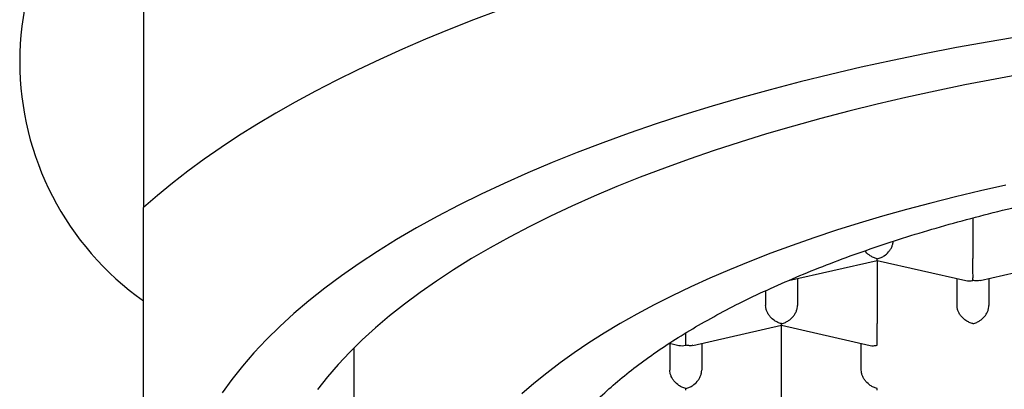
# Model space of a CAD drawing. Header units: millimetres. Extents: x 8 to 743, y 12 to 692.
# Tile 10 of 57: x 269.81 to 277.52, y 562.46 to 565.36. Entities that reach past the tile are written whole.
import ezdxf

# ---------------------------------------------------------------- set-up
doc = ezdxf.new("R2010")
doc.units = ezdxf.units.MM

msp = doc.modelspace()

# ---------------------------------------------------------------- linework, layer by layer
at = {"color": 7, "linetype": 'Continuous', "lineweight": 30}
for p, q in [((270.7761, 566.9025), (270.7761, 563.8848)), ((277.2761, 563.8042), (277.2761, 563.4862)), ((275.8313, 563.3141), (276.5263, 563.4709)), ((276.5261, 563.4708), (276.5261, 562.9786)), ((276.5263, 563.4708), (277.2213, 563.314)), ((277.3313, 563.3141), (278.0263, 563.4709)), ((275.9011, 563.3298), (275.9011, 563.1196)), ((277.1511, 563.1196), (277.1511, 563.3298)), ((277.4011, 563.3298), (277.4011, 563.1196)), ((275.6511, 563.2343), (275.6511, 563.1196)), ((275.0813, 562.8065), (275.7763, 562.9633)), ((275.7761, 562.471), (275.7761, 562.9632)), ((275.7763, 562.9632), (276.4713, 562.8064)), ((275.0261, 562.8071), (275.0261, 562.9039)), ((272.4261, 562.7865), (272.4261, 561.4354)), ((274.8978, 562.823), (274.971, 562.8064)), ((274.9011, 562.8222), (274.9011, 562.612)), ((275.1511, 562.8222), (275.1511, 562.612)), ((276.4011, 562.612), (276.4011, 562.8222))]:
    msp.add_line(p, q, dxfattribs=at)
at = {"color": 7, "linetype": 'Continuous', "lineweight": 30, "flags": 128}
for points in [[(273.5584, 565.4278), (273.3635, 565.3546), (273.173, 565.2797), (272.9868, 565.2032), (272.8051, 565.1251), (272.6279, 565.0454), (272.4554, 564.9641), (272.2876, 564.8814), (272.1246, 564.7972), (271.9665, 564.7116), (271.8133, 564.6246), (271.6652, 564.5363), (271.5223, 564.4467), (271.3845, 564.3558), (271.252, 564.2638), (271.1249, 564.1707), (271.0031, 564.0764), (270.8868, 563.9811), (270.7761, 563.8848)], [(277.6622, 565.2273), (277.4036, 565.1838), (277.1481, 565.1378), (276.8957, 565.0892), (276.6466, 565.038), (276.4011, 564.9842), (276.1592, 564.928), (275.9212, 564.8693), (275.6872, 564.8083), (275.4574, 564.7448), (275.2319, 564.679), (275.0109, 564.6109), (274.7945, 564.5406), (274.5829, 564.4681), (274.3762, 564.3935), (274.1747, 564.3167), (273.9783, 564.238), (273.7873, 564.1572), (273.6017, 564.0745), (273.4217, 563.99), (273.2475, 563.9036), (273.0791, 563.8155), (272.9167, 563.7257), (272.7604, 563.6343), (272.6102, 563.5413), (272.4663, 563.4468), (272.3288, 563.3509), (272.1977, 563.2535), (272.0733, 563.1549), (271.9554, 563.0551), (271.8444, 562.954), (271.7401, 562.8519), (271.6427, 562.7487), (271.5522, 562.6446), (271.4687, 562.5396), (271.3924, 562.4338)], [(277.6884, 564.934), (277.4494, 564.8909), (277.2135, 564.8455), (276.9806, 564.7976), (276.7511, 564.7474), (276.5249, 564.6948), (276.3024, 564.64), (276.0837, 564.5828), (275.8688, 564.5235), (275.658, 564.462), (275.4514, 564.3984), (275.2491, 564.3326), (275.0513, 564.2648), (274.8581, 564.1951), (274.6696, 564.1233), (274.486, 564.0497), (274.3075, 563.9742), (274.134, 563.8969), (273.9657, 563.8179), (273.8029, 563.7371), (273.6454, 563.6548), (273.4936, 563.5708), (273.3474, 563.4853), (273.207, 563.3984), (273.0725, 563.31), (272.9439, 563.2204), (272.8214, 563.1294), (272.7051, 563.0372), (272.5949, 562.9438), (272.4911, 562.8494), (272.3936, 562.7539), (272.3025, 562.6574), (272.2179, 562.5601), (272.1399, 562.4619)], [(277.5345, 564.0608), (277.3348, 564.0162), (277.1382, 563.9696), (276.9447, 563.921), (276.7546, 563.8704), (276.568, 563.8178), (276.385, 563.7634), (276.2057, 563.7071), (276.0302, 563.6489), (275.8588, 563.589), (275.6914, 563.5274), (275.5282, 563.464), (275.3693, 563.399), (275.2149, 563.3324), (275.065, 563.2643), (274.9197, 563.1946), (274.7792, 563.1234), (274.6435, 563.0509), (274.5127, 562.9769), (274.387, 562.9017), (274.2663, 562.8251), (274.1509, 562.7474), (274.0407, 562.6685), (273.9359, 562.5885), (273.8364, 562.5074), (273.7425, 562.4254)]]:
    msp.add_lwpolyline(points, dxfattribs=at)
at = {"color": 7, "linetype": 'Continuous', "lineweight": 30}
msp.add_arc((272.1031, 565.0286), 2.2962, 125.30601, 234.69399, dxfattribs=at)
msp.add_ellipse((275.0261, 562.9222), major_axis=(0.1061, 0.0848), ratio=0.779846, start_param=3.699126, end_param=4.154856, dxfattribs=at)
for points, knots in [([(273.7511, 561.2085), (273.7533, 561.265), (273.7578, 561.3778), (273.7942, 561.5465), (273.8521, 561.7143), (273.9336, 561.8806), (274.0378, 562.0449), (274.1549, 562.1945), (274.2789, 562.3294), (274.4047, 562.4503), (274.5432, 562.569), (274.6942, 562.6853), (274.8574, 562.7991), (275.0326, 562.9101), (275.2194, 563.0181), (275.4193, 563.1241), (275.6327, 563.2276), (275.8593, 563.3284), (276.0967, 563.4254), (276.3421, 563.5174), (276.5948, 563.6044), (276.8541, 563.6865), (277.1219, 563.7643), (277.4003, 563.8383), (277.6893, 563.9084), (277.9885, 563.9742), (278.2947, 564.0349), (278.6042, 564.09), (278.9164, 564.1394), (279.2306, 564.1832), (279.5492, 564.222), (279.8746, 564.2558), (280.2066, 564.2845), (280.5448, 564.3079), (280.8852, 564.3256), (281.2239, 564.3376), (281.5603, 564.3438), (281.894, 564.3446), (282.2275, 564.34), (282.5633, 564.3299), (282.901, 564.3141), (283.2399, 564.2924), (283.5761, 564.2652), (283.9058, 564.2327), (284.2286, 564.1951), (284.5441, 564.1527), (284.8549, 564.1052), (285.1632, 564.0523), (285.4684, 563.9937), (285.7699, 563.9294), (286.0641, 563.8602), (286.3476, 563.7869), (286.6204, 563.7096), (286.8822, 563.6288), (287.1352, 563.5438), (287.3813, 563.4539), (287.6196, 563.3591), (287.8497, 563.2594), (288.0686, 563.1561), (288.2741, 563.0502), (288.466, 562.942), (288.6446, 562.8318), (288.8113, 562.7189), (288.9674, 562.6023), (289.112, 562.482), (289.2447, 562.3582), (289.3637, 562.2324), (289.4733, 562.0993), (289.571, 561.9588), (289.6544, 561.8109), (289.7197, 561.6614), (289.7662, 561.5109), (289.7956, 561.3598), (289.7992, 561.2589), (289.8011, 561.2085)], [0, 0, 0, 0, 0.017177, 0.034366, 0.051542, 0.068719, 0.085908, 0.103085, 0.11632, 0.129566, 0.142812, 0.156047, 0.169273, 0.18251, 0.195747, 0.208973, 0.222582, 0.236204, 0.249826, 0.263436, 0.276662, 0.289899, 0.303136, 0.316361, 0.329971, 0.343593, 0.357215, 0.370825, 0.384051, 0.397288, 0.410525, 0.42375, 0.43736, 0.450982, 0.464604, 0.478214, 0.491439, 0.504677, 0.517914, 0.531139, 0.544749, 0.558371, 0.571993, 0.585603, 0.598828, 0.612065, 0.625302, 0.638528, 0.652138, 0.66576, 0.679382, 0.692992, 0.706217, 0.719454, 0.732691, 0.745917, 0.759527, 0.773149, 0.786771, 0.800381, 0.813606, 0.826843, 0.84008, 0.853306, 0.866916, 0.880538, 0.89416, 0.907769, 0.923111, 0.938489, 0.953885, 0.96928, 0.984658, 1, 1, 1, 1]), ([(270.7761, 560.1371), (270.7761, 560.1743), (270.7761, 560.2485), (270.7761, 560.3783), (270.7761, 560.5219), (270.7761, 560.6813), (270.7761, 560.8556), (270.7761, 561.045), (270.7761, 561.2496), (270.7761, 561.4707), (270.7761, 561.7102), (270.7761, 561.9685), (270.7761, 562.246), (270.7761, 562.5407), (270.7761, 562.8524), (270.7761, 563.1808), (270.7761, 563.5241), (270.7761, 563.7643), (270.7761, 563.8848)], [0, 0, 0, 0, 0.063985, 0.12754, 0.190673, 0.253412, 0.31581, 0.37683, 0.437669, 0.498413, 0.559155, 0.621231, 0.683494, 0.746029, 0.808907, 0.872179, 0.935875, 1, 1, 1, 1]), ([(276.5261, 563.4839), (276.5362, 563.4868), (276.555, 563.4922), (276.5857, 563.5096), (276.6113, 563.5321), (276.631, 563.5586), (276.6425, 563.5816), (276.6492, 563.6027), (276.6501, 563.6156), (276.6504, 563.6209)], [0, 0, 0, 0, 0.170521, 0.317374, 0.539763, 0.672382, 0.798016, 0.917741, 1, 1, 1, 1]), ([(276.5261, 563.4839), (276.516, 563.4868), (276.4972, 563.4923), (276.467, 563.51), (276.4441, 563.5281), (276.4331, 563.5436), (276.4309, 563.5468)], [0, 0, 0, 0, 0.286183, 0.532644, 0.905873, 1, 1, 1, 1]), ([(276.5263, 563.4709), (276.5263, 563.4709), (276.5264, 563.4694), (276.5262, 563.4734), (276.5261, 563.4802), (276.5261, 563.4839)], [0, 0, 0, 0, 0.000643, 0.463034, 1, 1, 1, 1]), ([(277.2761, 563.3147), (277.2761, 563.3199), (277.2762, 563.3296), (277.2764, 563.3539), (277.276, 563.3821), (277.2761, 563.413), (277.2761, 563.4387), (277.2761, 563.4635), (277.2761, 563.4787), (277.2761, 563.4862)], [0, 0, 0, 0, 0.165104, 0.307293, 0.522618, 0.651026, 0.772669, 0.888592, 1, 1, 1, 1]), ([(277.2213, 563.314), (277.2213, 563.314), (277.2287, 563.3108), (277.2476, 563.3107), (277.2661, 563.3133), (277.2761, 563.3147)], [0, 0, 0, 0, 0.000643, 0.463034, 1, 1, 1, 1]), ([(277.3312, 563.3142), (277.3312, 563.3142), (277.3238, 563.311), (277.3047, 563.3107), (277.2861, 563.3133), (277.2761, 563.3147)], [0, 0, 0, 0, 0.004079, 0.46488, 1, 1, 1, 1]), ([(275.7761, 562.9763), (275.766, 562.9792), (275.7473, 562.9847), (275.7168, 563.0023), (275.6908, 563.0244), (275.6712, 563.051), (275.6596, 563.0741), (275.6524, 563.0973), (275.6515, 563.1122), (275.6511, 563.1196)], [0, 0, 0, 0, 0.165105, 0.307294, 0.522618, 0.651026, 0.77267, 0.888592, 1, 1, 1, 1]), ([(275.7761, 562.9763), (275.7862, 562.9792), (275.805, 562.9846), (275.8357, 563.002), (275.8613, 563.0245), (275.881, 563.051), (275.8926, 563.074), (275.8997, 563.0973), (275.9006, 563.1122), (275.9011, 563.1196)], [0, 0, 0, 0, 0.165104, 0.307293, 0.522618, 0.651026, 0.772669, 0.888592, 1, 1, 1, 1]), ([(277.2761, 562.9763), (277.266, 562.9792), (277.2473, 562.9847), (277.2168, 563.0023), (277.1908, 563.0244), (277.1712, 563.051), (277.1596, 563.0741), (277.1524, 563.0973), (277.1515, 563.1122), (277.1511, 563.1196)], [0, 0, 0, 0, 0.1651044, 0.3072931, 0.5226184, 0.6510258, 0.7726688, 0.8885917, 1, 1, 1, 1]), ([(277.2761, 562.9763), (277.2862, 562.9792), (277.305, 562.9846), (277.3357, 563.002), (277.3613, 563.0245), (277.381, 563.051), (277.3926, 563.074), (277.3997, 563.0973), (277.4006, 563.1122), (277.4011, 563.1196)], [0, 0, 0, 0, 0.165104, 0.307293, 0.522618, 0.651026, 0.772669, 0.888592, 1, 1, 1, 1]), ([(275.7763, 562.9633), (275.7763, 562.9633), (275.7764, 562.9618), (275.7762, 562.9659), (275.7761, 562.9727), (275.7761, 562.9763)], [0, 0, 0, 0, 0.000643, 0.463034, 1, 1, 1, 1]), ([(276.5261, 562.8071), (276.5261, 562.8123), (276.5262, 562.822), (276.5264, 562.8464), (276.526, 562.8745), (276.5261, 562.9055), (276.5261, 562.9311), (276.5261, 562.956), (276.5261, 562.9711), (276.5261, 562.9786)], [0, 0, 0, 0, 0.165104, 0.307293, 0.522618, 0.651026, 0.772669, 0.888592, 1, 1, 1, 1]), ([(275.0812, 562.8066), (275.0812, 562.8066), (275.0738, 562.8034), (275.0547, 562.8032), (275.0361, 562.8057), (275.0261, 562.8071)], [0, 0, 0, 0, 0.004079, 0.46488, 1, 1, 1, 1]), ([(276.4713, 562.8064), (276.4713, 562.8064), (276.4787, 562.8032), (276.4976, 562.8031), (276.5161, 562.8057), (276.5261, 562.8071)], [0, 0, 0, 0, 0.0006433, 0.4630341, 1, 1, 1, 1]), ([(275.0261, 562.4687), (275.016, 562.4717), (274.9973, 562.4771), (274.9668, 562.4947), (274.9408, 562.5169), (274.9212, 562.5435), (274.9096, 562.5665), (274.9024, 562.5897), (274.9015, 562.6047), (274.9011, 562.612)], [0, 0, 0, 0, 0.165105, 0.307294, 0.522618, 0.651026, 0.77267, 0.888592, 1, 1, 1, 1]), ([(275.0261, 562.4687), (275.0362, 562.4716), (275.055, 562.4771), (275.0857, 562.4945), (275.1113, 562.5169), (275.131, 562.5434), (275.1426, 562.5665), (275.1497, 562.5897), (275.1506, 562.6047), (275.1511, 562.612)], [0, 0, 0, 0, 0.165104, 0.307293, 0.522618, 0.651026, 0.772669, 0.888592, 1, 1, 1, 1]), ([(276.5261, 562.4687), (276.516, 562.4717), (276.4973, 562.4771), (276.4668, 562.4947), (276.4408, 562.5169), (276.4212, 562.5435), (276.4096, 562.5665), (276.4024, 562.5897), (276.4015, 562.6047), (276.4011, 562.612)], [0, 0, 0, 0, 0.165104, 0.307293, 0.522618, 0.651026, 0.772669, 0.888592, 1, 1, 1, 1]), ([(275.0263, 562.4557), (275.0263, 562.4557), (275.0264, 562.4542), (275.0262, 562.4583), (275.0261, 562.4651), (275.0261, 562.4687)], [0, 0, 0, 0, 0.000643, 0.463034, 1, 1, 1, 1]), ([(275.7761, 562.2995), (275.7761, 562.3047), (275.7762, 562.3144), (275.7764, 562.3388), (275.776, 562.3669), (275.7761, 562.3979), (275.7761, 562.4236), (275.7761, 562.4484), (275.7761, 562.4636), (275.7761, 562.471)], [0, 0, 0, 0, 0.1651044, 0.3072931, 0.5226184, 0.6510258, 0.7726688, 0.8885917, 1, 1, 1, 1]), ([(276.5263, 562.4557), (276.5263, 562.4557), (276.5264, 562.4542), (276.5262, 562.4583), (276.5261, 562.4651), (276.5261, 562.4687)], [0, 0, 0, 0, 0.000643, 0.463034, 1, 1, 1, 1])]:
    msp.add_open_spline(points, degree=3, knots=knots, dxfattribs=at)

doc.saveas('drawing.dxf')
